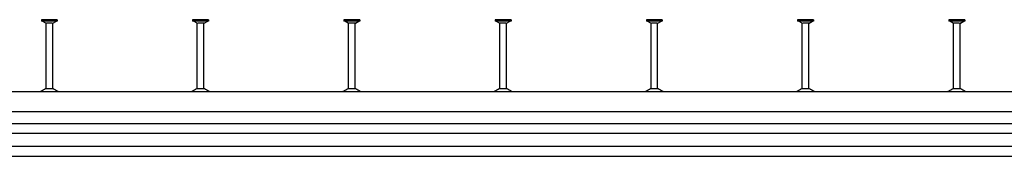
# Model space of a CAD drawing. Header units: millimetres. Extents: x -466 to 5678, y -7065 to 2232.
# Tile 5 of 25: x 1094 to 2721, y -7065 to -6839. Entities that reach past the tile are written whole.
import ezdxf

# ---------------------------------------------------------------- set-up
doc = ezdxf.new("R2010")
doc.units = ezdxf.units.MM
doc.layers.add('HALFEN', color=2, linetype='CONTINUOUS')

msp = doc.modelspace()

# ---------------------------------------------------------------- linework, layer by layer
at = {"layer": 'HALFEN'}
for p, q in [((1129.6, -6839.5), (1129.6, -6841.9)), ((1155.9, -6839.5), (1129.6, -6839.5)), ((1155.9, -6841.9), (1129.6, -6841.9)), ((1136.9, -6845.2), (1131, -6841.9)), ((1136.2, -6840.1), (1136.2, -6841.3)), ((1137.3, -6953.5), (1137.3, -6845.9)), ((1147.5, -6845.5), (1138, -6845.5)), ((1148.3, -6953.5), (1148.3, -6845.9)), ((1148.7, -6845.2), (1154.5, -6841.9)), ((1149.3, -6840.1), (1149.3, -6841.3)), ((1155.9, -6839.5), (1155.9, -6841.9)), ((1379.6, -6839.5), (1379.6, -6841.9)), ((1405.9, -6839.5), (1379.6, -6839.5)), ((1405.9, -6841.9), (1379.6, -6841.9)), ((1386.9, -6845.2), (1381, -6841.9)), ((1386.2, -6840.1), (1386.2, -6841.3)), ((1387.3, -6953.5), (1387.3, -6845.9)), ((1397.5, -6845.5), (1388, -6845.5)), ((1398.3, -6953.5), (1398.3, -6845.9)), ((1398.7, -6845.2), (1404.5, -6841.9)), ((1399.3, -6840.1), (1399.3, -6841.3)), ((1405.9, -6839.5), (1405.9, -6841.9)), ((1629.6, -6839.5), (1629.6, -6841.9)), ((1655.9, -6839.5), (1629.6, -6839.5)), ((1655.9, -6841.9), (1629.6, -6841.9)), ((1636.9, -6845.2), (1631, -6841.9)), ((1636.2, -6840.1), (1636.2, -6841.3)), ((1637.3, -6953.5), (1637.3, -6845.9)), ((1647.5, -6845.5), (1638, -6845.5)), ((1648.3, -6953.5), (1648.3, -6845.9)), ((1648.7, -6845.2), (1654.5, -6841.9)), ((1649.3, -6840.1), (1649.3, -6841.3)), ((1655.9, -6839.5), (1655.9, -6841.9)), ((1879.6, -6839.5), (1879.6, -6841.9)), ((1905.9, -6839.5), (1879.6, -6839.5)), ((1905.9, -6841.9), (1879.6, -6841.9)), ((1886.9, -6845.2), (1881, -6841.9)), ((1886.2, -6840.1), (1886.2, -6841.3)), ((1887.3, -6953.5), (1887.3, -6845.9)), ((1897.5, -6845.5), (1888, -6845.5)), ((1898.3, -6953.5), (1898.3, -6845.9)), ((1898.7, -6845.2), (1904.5, -6841.9)), ((1899.3, -6840.1), (1899.3, -6841.3)), ((1905.9, -6839.5), (1905.9, -6841.9)), ((2129.6, -6839.5), (2129.6, -6841.9)), ((2155.9, -6839.5), (2129.6, -6839.5)), ((2155.9, -6841.9), (2129.6, -6841.9)), ((2136.9, -6845.2), (2131, -6841.9)), ((2136.2, -6840.1), (2136.2, -6841.3)), ((2137.3, -6953.5), (2137.3, -6845.9)), ((2147.5, -6845.5), (2138, -6845.5)), ((2148.3, -6953.5), (2148.3, -6845.9)), ((2148.7, -6845.2), (2154.5, -6841.9)), ((2149.3, -6840.1), (2149.3, -6841.3)), ((2155.9, -6839.5), (2155.9, -6841.9)), ((2379.6, -6839.5), (2379.6, -6841.9)), ((2405.9, -6839.5), (2379.6, -6839.5)), ((2405.9, -6841.9), (2379.6, -6841.9)), ((2386.9, -6845.2), (2381, -6841.9)), ((2386.2, -6840.1), (2386.2, -6841.3)), ((2387.3, -6953.5), (2387.3, -6845.9)), ((2397.5, -6845.5), (2388, -6845.5)), ((2398.3, -6953.5), (2398.3, -6845.9)), ((2398.7, -6845.2), (2404.5, -6841.9)), ((2399.3, -6840.1), (2399.3, -6841.3)), ((2405.9, -6839.5), (2405.9, -6841.9)), ((2629.6, -6839.5), (2629.6, -6841.9)), ((2655.9, -6839.5), (2629.6, -6839.5)), ((2655.9, -6841.9), (2629.6, -6841.9)), ((2636.9, -6845.2), (2631, -6841.9)), ((2636.2, -6840.1), (2636.2, -6841.3)), ((2637.3, -6953.5), (2637.3, -6845.9)), ((2647.5, -6845.5), (2638, -6845.5)), ((2648.3, -6953.5), (2648.3, -6845.9)), ((2648.7, -6845.2), (2654.5, -6841.9)), ((2649.3, -6840.1), (2649.3, -6841.3)), ((2655.9, -6839.5), (2655.9, -6841.9)), ((-392.2, -6958.5), (5677.8, -6958.5)), ((1136.5, -6953.5), (1149, -6953.5)), ((1386.5, -6953.5), (1399, -6953.5)), ((1636.5, -6953.5), (1649, -6953.5)), ((1886.5, -6953.5), (1899, -6953.5)), ((2136.5, -6953.5), (2149, -6953.5)), ((2386.5, -6953.5), (2399, -6953.5)), ((2636.5, -6953.5), (2649, -6953.5)), ((-392.2, -6991.5), (5677.8, -6991.5)), ((5677.8, -7011.5), (-392.2, -7011.5)), ((5677.8, -7027.5), (-392.2, -7027.5)), ((5677.8, -7049.5), (-392.2, -7049.5)), ((5677.8, -7065.5), (-392.2, -7065.5))]:
    msp.add_line(p, q, dxfattribs=at)
for centre, radius, start, end in [((1136.5, -6845.9), 0.8, 0, 60), ((1149.1, -6845.9), 0.8, 120, 180), ((1386.5, -6845.9), 0.8, 0, 60), ((1399.1, -6845.9), 0.8, 120, 180), ((1636.5, -6845.9), 0.8, 0, 60), ((1649.1, -6845.9), 0.8, 120, 180), ((1886.5, -6845.9), 0.8, 0, 60), ((1899.1, -6845.9), 0.8, 120, 180), ((2136.5, -6845.9), 0.8, 0, 60), ((2149.1, -6845.9), 0.8, 120, 180), ((2386.5, -6845.9), 0.8, 0, 60), ((2399.1, -6845.9), 0.8, 120, 180), ((2636.5, -6845.9), 0.8, 0, 60), ((2649.1, -6845.9), 0.8, 120, 180), ((1125.6, -6951.5), 7, 270, 296.4786), ((1082.7, -6865.2), 103.4, 296.4786, 301.3675), ((1202.9, -6865.2), 103.4, 238.6325, 243.5214), ((1159.9, -6951.5), 7, 243.5214, 270), ((1375.6, -6951.5), 7, 270, 296.4786), ((1332.7, -6865.2), 103.4, 296.4786, 301.3675), ((1452.9, -6865.2), 103.4, 238.6325, 243.5214), ((1409.9, -6951.5), 7, 243.5214, 270), ((1625.6, -6951.5), 7, 270, 296.4786), ((1582.7, -6865.2), 103.4, 296.4786, 301.3675), ((1702.9, -6865.2), 103.4, 238.6325, 243.5214), ((1659.9, -6951.5), 7, 243.5214, 270), ((1875.6, -6951.5), 7, 270, 296.4786), ((1832.7, -6865.2), 103.4, 296.4786, 301.3675), ((1952.9, -6865.2), 103.4, 238.6325, 243.5214), ((1909.9, -6951.5), 7, 243.5214, 270), ((2125.6, -6951.5), 7, 270, 296.4786), ((2082.7, -6865.2), 103.4, 296.4786, 301.3675), ((2202.9, -6865.2), 103.4, 238.6325, 243.5214), ((2159.9, -6951.5), 7, 243.5214, 270), ((2375.6, -6951.5), 7, 270, 296.4786), ((2332.7, -6865.2), 103.4, 296.4786, 301.3675), ((2452.9, -6865.2), 103.4, 238.6325, 243.5214), ((2409.9, -6951.5), 7, 243.5214, 270), ((2625.6, -6951.5), 7, 270, 296.4786), ((2582.7, -6865.2), 103.4, 296.4786, 301.3675), ((2702.9, -6865.2), 103.4, 238.6325, 243.5214), ((2659.9, -6951.5), 7, 243.5214, 270)]:
    msp.add_arc(centre, radius, start, end, dxfattribs=at)

doc.saveas('drawing.dxf')
